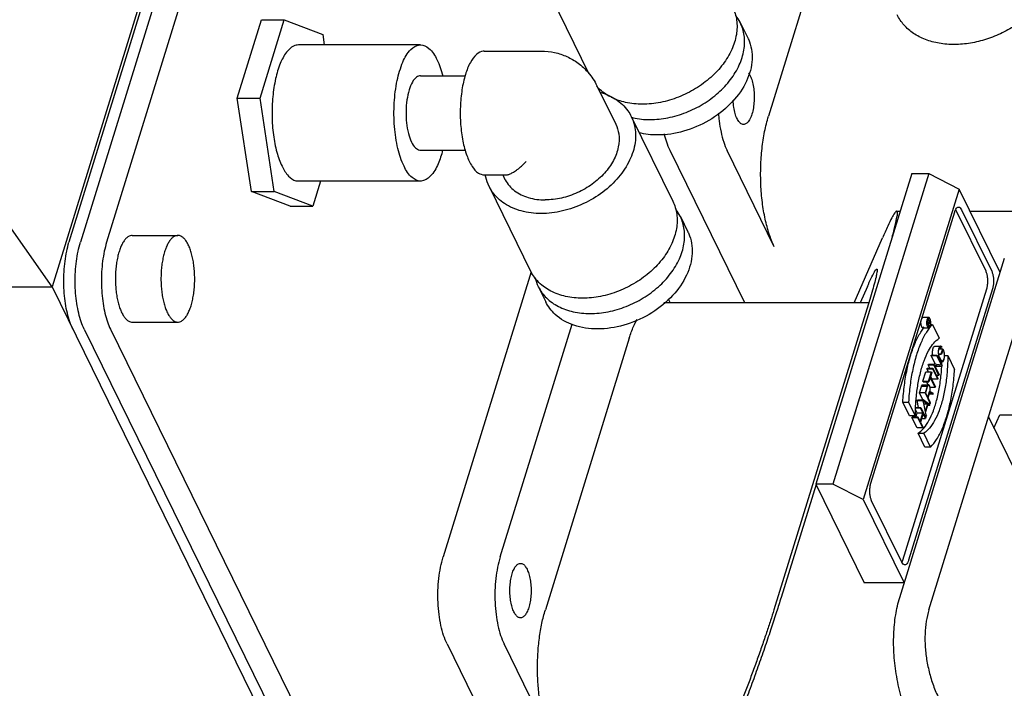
# Model space of a CAD drawing. Header units: millimetres. Extents: x 0 to 594, y 0 to 420.
# Tile 138 of 256: x 563.72 to 571.68, y 197.21 to 202.61. Entities that reach past the tile are written whole.
import ezdxf

# ---------------------------------------------------------------- set-up
doc = ezdxf.new("R2010")
doc.units = ezdxf.units.MM
doc.header["$LTSCALE"] = 32.67
doc.layers.get('0').update_dxf_attribs({"linetype": 'CONTINUOUS'})

msp = doc.modelspace()

# ---------------------------------------------------------------- linework, layer by layer
at = {"color": 7, "linetype": 'CONTINUOUS'}
for p, q in [((567.61787, 212.20415), (563.98687, 200.45424)), ((567.51209, 211.7814), (564.12316, 200.81483)), ((567.60419, 211.7814), (564.21526, 200.81483)), ((567.81604, 211.7814), (564.42711, 200.81483)), ((570.45358, 204.02594), (569.77579, 201.83262)), ((568.00207, 202.83333), (568.32254, 202.18027)), ((565.48253, 201.97797), (565.67819, 202.61113)), ((565.66675, 201.97797), (565.86241, 202.61113)), ((565.67819, 202.61113), (565.86241, 202.61113)), ((565.86241, 202.61113), (566.17377, 202.49258)), ((569.54772, 202.58913), (569.60873, 202.46481)), ((566.17377, 202.49258), (566.18656, 202.40942)), ((566.96364, 202.40942), (565.97811, 202.40942)), ((567.47944, 202.35942), (567.93997, 202.35942)), ((566.96369, 202.15942), (567.32446, 202.15942)), ((568.38883, 202.0797), (568.54135, 201.76889)), ((565.48253, 201.97797), (565.66675, 201.97797)), ((565.59823, 201.22627), (565.48253, 201.97797)), ((565.78245, 201.22627), (565.66675, 201.97797)), ((563.98687, 200.45424), (563.00283, 201.85918)), ((568.66704, 201.83057), (569.00258, 201.1468)), ((566.96359, 201.55942), (567.32599, 201.55942)), ((569.58543, 200.32462), (568.98119, 201.55593)), ((569.82302, 200.77892), (569.44172, 201.55593)), ((566.96364, 201.30942), (565.97811, 201.30942)), ((566.15614, 201.30942), (566.09381, 201.10772)), ((567.47944, 201.35942), (567.65421, 201.35942)), ((567.62837, 201.35942), (567.64362, 201.32835)), ((570.93303, 201.36923), (570.15842, 198.86258)), ((571.07119, 201.36923), (570.29657, 198.86258)), ((570.93303, 201.36923), (571.07119, 201.36923)), ((571.07119, 201.36923), (571.31641, 201.24491)), ((565.59823, 201.22627), (565.78245, 201.22627)), ((565.90959, 201.10772), (565.59823, 201.22627)), ((566.09381, 201.10772), (565.78245, 201.22627)), ((567.51794, 201.26667), (567.85348, 200.5829)), ((571.31641, 201.24491), (570.5418, 198.73826)), ((571.64738, 200.57046), (571.31641, 201.24491)), ((565.90959, 201.10772), (566.09381, 201.10772)), ((571.53365, 200.58071), (571.28962, 201.078)), ((571.33567, 201.078), (571.5797, 200.58071)), ((569.06359, 201.02247), (569.1246, 200.89815)), ((570.60317, 198.86851), (571.28096, 201.06182)), ((570.8123, 201.06635), (570.83943, 201.06635)), ((571.40403, 201.06635), (572.08905, 201.06635)), ((564.63434, 200.87019), (565.00276, 200.87019)), ((570.46812, 200.32462), (570.69661, 200.84968)), ((570.83646, 197.94632), (571.68369, 200.68796)), ((567.85821, 200.57638), (567.14651, 198.27329)), ((556.30864, 200.45424), (563.98687, 200.45424)), ((563.98687, 200.45424), (569.52338, 189.17202)), ((567.91449, 200.45858), (567.9755, 200.33426)), ((570.57557, 200.45801), (570.51753, 200.32462)), ((570.86216, 198.2469), (571.53995, 200.44021)), ((571.586, 200.44021), (570.90821, 198.2469)), ((568.96699, 200.35311), (568.98097, 200.32462)), ((570.59406, 200.3529), (569.81944, 197.84625)), ((571.07197, 197.84625), (571.84658, 200.3529)), ((570.58532, 200.32462), (568.93008, 200.32462)), ((571.07037, 200.20784), (571.02431, 200.20784)), ((571.06009, 200.19231), (571.06465, 200.19231)), ((564.24675, 200.11236), (569.49347, 189.42067)), ((564.45859, 200.11236), (569.70531, 189.42067)), ((564.63434, 200.17019), (565.00276, 200.17019)), ((567.60704, 198.27329), (568.18811, 200.15364)), ((571.02431, 200.12384), (571.07037, 200.12384)), ((571.05584, 200.16707), (571.05732, 200.16707)), ((571.05732, 200.16707), (571.06343, 200.18683)), ((571.07318, 200.13475), (571.05732, 200.16707)), ((571.05951, 200.16772), (571.06465, 200.18434)), ((571.06592, 200.15466), (571.05951, 200.16772)), ((571.07318, 200.13475), (571.06218, 200.13475)), ((571.07105, 200.17129), (571.06592, 200.15466)), ((571.07197, 200.16783), (571.06714, 200.15218)), ((571.06714, 200.15218), (571.07415, 200.13788)), ((571.07034, 200.16254), (571.08177, 200.16254)), ((571.07197, 200.16783), (571.08177, 200.16254)), ((571.08286, 200.16605), (571.07292, 200.17141)), ((571.07415, 200.13788), (571.07318, 200.13475)), ((571.08286, 200.16605), (571.08177, 200.16254)), ((571.08546, 200.15136), (571.10128, 200.15136)), ((571.10128, 200.15136), (571.15633, 200.03918)), ((568.65038, 200.04083), (567.9726, 197.84752)), ((571.1212, 199.97603), (571.16726, 199.97603)), ((571.15447, 199.95482), (571.18462, 199.95482)), ((571.15996, 199.96514), (571.17522, 199.96514)), ((571.17222, 199.9147), (571.18462, 199.95482)), ((571.1767, 199.96993), (571.17522, 199.96514)), ((571.18462, 199.95482), (571.19142, 199.94096)), ((571.08943, 199.89957), (571.09088, 199.90427)), ((571.08943, 199.89957), (571.13548, 199.89957)), ((571.12462, 199.82786), (571.08943, 199.89957)), ((571.09088, 199.90427), (571.13693, 199.90427)), ((571.13548, 199.89957), (571.13693, 199.90427)), ((571.17381, 199.82147), (571.13548, 199.89957)), ((571.13693, 199.90427), (571.17811, 199.82035)), ((571.15027, 199.9147), (571.17222, 199.9147)), ((571.1508, 199.91097), (571.17405, 199.91097)), ((571.16662, 199.86073), (571.15486, 199.8847)), ((571.15631, 199.8894), (571.16807, 199.86544)), ((571.17405, 199.91097), (571.17222, 199.9147)), ((571.185, 199.94639), (571.17405, 199.91097)), ((571.18996, 199.93626), (571.185, 199.94639)), ((571.19868, 199.89951), (571.22487, 199.89951)), ((571.22487, 199.89951), (571.27992, 199.78733)), ((571.05675, 199.79382), (571.0582, 199.79852)), ((571.0582, 199.79852), (571.10425, 199.79852)), ((571.06608, 199.82403), (571.0677, 199.82927)), ((571.06608, 199.82403), (571.11214, 199.82403)), ((571.0786, 199.79852), (571.06608, 199.82403)), ((571.0677, 199.82927), (571.11376, 199.82927)), ((571.1028, 199.79382), (571.10425, 199.79852)), ((571.10425, 199.79852), (571.14543, 199.7146)), ((571.11214, 199.82403), (571.11376, 199.82927)), ((571.15332, 199.74012), (571.11214, 199.82403)), ((571.17381, 199.82147), (571.11376, 199.82927)), ((571.11645, 199.82292), (571.17649, 199.81511)), ((571.11645, 199.82292), (571.15477, 199.74482)), ((571.13044, 199.81511), (571.11958, 199.81652)), ((571.13044, 199.81511), (571.17649, 199.81511)), ((571.16375, 199.84962), (571.17902, 199.84962)), ((571.17811, 199.82035), (571.17649, 199.81511)), ((571.02388, 199.69229), (571.04722, 199.76782)), ((571.04722, 199.76782), (571.09328, 199.76782)), ((571.05675, 199.79382), (571.1028, 199.79382)), ((571.06951, 199.76782), (571.05675, 199.79382)), ((571.06993, 199.69229), (571.09328, 199.76782)), ((571.08271, 199.72397), (571.07176, 199.68856)), ((571.12297, 199.64192), (571.08271, 199.72397)), ((571.09511, 199.76409), (571.08416, 199.72867)), ((571.08416, 199.72867), (571.12443, 199.64662)), ((571.09793, 199.7099), (571.08592, 199.73437)), ((571.09328, 199.76782), (571.09511, 199.76409)), ((571.14398, 199.7099), (571.1028, 199.79382)), ((571.15332, 199.74012), (571.13291, 199.74012)), ((571.14543, 199.7146), (571.14398, 199.7099)), ((571.15477, 199.74482), (571.15332, 199.74012)), ((570.99514, 199.59929), (571.01104, 199.65074)), ((571.05709, 199.65074), (571.01104, 199.65074)), ((571.02225, 199.66465), (571.0683, 199.66465)), ((571.02388, 199.69229), (571.06993, 199.69229)), ((571.02571, 199.68856), (571.02388, 199.69229)), ((571.02571, 199.68856), (571.07176, 199.68856)), ((571.05709, 199.65074), (571.0412, 199.59929)), ((571.05892, 199.64701), (571.04448, 199.60026)), ((571.06577, 199.66465), (571.05403, 199.68856)), ((571.07176, 199.68856), (571.06993, 199.69229)), ((571.12297, 199.64192), (571.08126, 199.64192)), ((571.14398, 199.7099), (571.09793, 199.7099)), ((571.12443, 199.64662), (571.12297, 199.64192)), ((571.0412, 199.59929), (570.99514, 199.59929)), ((571.0233, 199.54191), (570.99514, 199.59929)), ((571.0412, 199.59929), (571.08329, 199.51351)), ((571.04448, 199.60026), (571.06324, 199.56203)), ((571.06324, 199.56203), (571.07768, 199.60878)), ((571.06507, 199.5583), (571.07907, 199.6036)), ((571.08474, 199.51821), (571.06507, 199.5583)), ((571.10655, 199.58877), (571.07448, 199.58877)), ((571.07907, 199.6036), (571.10655, 199.58877)), ((571.10817, 199.59403), (571.08056, 199.60892)), ((571.10655, 199.58877), (571.10817, 199.59403)), ((570.86158, 199.5247), (570.90763, 199.5247)), ((570.91663, 199.41252), (570.86158, 199.5247)), ((570.96268, 199.41252), (570.90763, 199.5247)), ((570.96526, 199.47657), (571.00476, 199.47657)), ((570.96545, 199.48127), (571.00622, 199.48127)), ((570.97732, 199.5368), (570.9789, 199.54191)), ((570.97732, 199.5368), (571.02337, 199.5368)), ((570.989, 199.48127), (570.97732, 199.5368)), ((570.9789, 199.54191), (571.02496, 199.54191)), ((571.00476, 199.47657), (571.00622, 199.48127)), ((571.02444, 199.43648), (571.00476, 199.47657)), ((571.00622, 199.48127), (571.0474, 199.39736)), ((571.02337, 199.5368), (571.02496, 199.54191)), ((571.02337, 199.5368), (571.05055, 199.40756)), ((571.08014, 199.50331), (571.02496, 199.54191)), ((571.02649, 199.53461), (571.06157, 199.51008)), ((571.04376, 199.45246), (571.02649, 199.53461)), ((571.03165, 199.51008), (571.06157, 199.51008)), ((571.06157, 199.51008), (571.04376, 199.45246)), ((571.06402, 199.50837), (571.04497, 199.44672)), ((571.06088, 199.49819), (571.07856, 199.49819)), ((571.06402, 199.50837), (571.07856, 199.49819)), ((571.08329, 199.51351), (571.06556, 199.51351)), ((571.08014, 199.50331), (571.07856, 199.49819)), ((571.08329, 199.51351), (571.08474, 199.51821)), ((570.96268, 199.41252), (570.91663, 199.41252)), ((570.93537, 199.40104), (570.93682, 199.40574)), ((570.93537, 199.40104), (570.98142, 199.40104)), ((570.97655, 199.31712), (570.93537, 199.40104)), ((570.93682, 199.40574), (570.98287, 199.40574)), ((570.97839, 199.43648), (570.96476, 199.46425)), ((570.96889, 199.40574), (570.97839, 199.43648)), ((570.97839, 199.43648), (571.02444, 199.43648)), ((570.98142, 199.40104), (570.98287, 199.40574)), ((571.0226, 199.31712), (570.98142, 199.40104)), ((570.98287, 199.40574), (571.00255, 199.36564)), ((571.00255, 199.36564), (571.02444, 199.43648)), ((571.02627, 199.43275), (571.00438, 199.36191)), ((571.04594, 199.39266), (571.02627, 199.43275)), ((571.05055, 199.40756), (571.04239, 199.40756)), ((571.05213, 199.41267), (571.04497, 199.44672)), ((571.0474, 199.39736), (571.04594, 199.39266)), ((571.05213, 199.41267), (571.05055, 199.40756)), ((571.55355, 199.40466), (572.96791, 196.5225)), ((571.59817, 199.31375), (571.64521, 199.42186)), ((571.64521, 199.42186), (572.0753, 199.42186)), ((571.0226, 199.31712), (570.97655, 199.31712)), ((571.00438, 199.36191), (571.02405, 199.32182)), ((571.01388, 199.39266), (571.04594, 199.39266)), ((571.02405, 199.32182), (571.0226, 199.31712)), ((570.98516, 199.27286), (571.03122, 199.27286)), ((571.04021, 199.16068), (570.98516, 199.27286)), ((571.08627, 199.16068), (571.03122, 199.27286)), ((571.08627, 199.16068), (571.04021, 199.16068)), ((570.15998, 198.85941), (569.87781, 197.94632)), ((570.29657, 198.86258), (570.15842, 198.86258)), ((570.15842, 198.86258), (570.55039, 198.06382)), ((570.5418, 198.73826), (570.29657, 198.86258)), ((570.5418, 198.73826), (570.87277, 198.06382)), ((570.8535, 198.23073), (570.60947, 198.72802)), ((570.87277, 198.06382), (570.55039, 198.06382)), ((567.178, 197.57082), (569.70984, 192.41146)), ((568.01983, 196.79381), (567.63853, 197.57082))]:
    msp.add_line(p, q, dxfattribs=at)
for points, knots in [([(569.4867, 202.71348), (569.50274, 202.68077), (569.52471, 202.6072), (569.52118, 202.48786), (569.48199, 202.3657), (569.41039, 202.24833), (569.31076, 202.14189), (569.18875, 202.05204), (569.05116, 201.9837), (568.90571, 201.94065), (568.806, 201.93017), (568.75724, 201.93017)], [0, 0, 0, 0, 0.0877541, 0.1823927, 0.2843938, 0.3946847, 0.5122973, 0.6348846, 0.759283, 0.882052, 1, 1, 1, 1]), ([(571.90116, 202.66979), (571.86892, 202.6389), (571.79877, 202.58143), (571.68192, 202.511), (571.55627, 202.45762), (571.42634, 202.42313), (571.29687, 202.40887), (571.17249, 202.41555), (571.05823, 202.44309), (570.95841, 202.49063), (570.87689, 202.5567), (570.83448, 202.61524), (570.81755, 202.64836), (570.8158, 202.65193)], [0, 0, 0, 0, 0.1082508, 0.2189208, 0.3297176, 0.4381227, 0.5437077, 0.6442272, 0.7386167, 0.8268676, 0.9100981, 0.9903811, 1, 1, 1, 1]), ([(568.81825, 201.80585), (568.86701, 201.80585), (568.96672, 201.81633), (569.11216, 201.85938), (569.24976, 201.92772), (569.37177, 202.01757), (569.4714, 202.12401), (569.543, 202.24138), (569.58219, 202.36354), (569.58572, 202.48287), (569.56375, 202.55645), (569.54771, 202.58915)], [0, 0, 0, 0, 0.117948, 0.240717, 0.3651154, 0.4877027, 0.6053153, 0.7156062, 0.8176073, 0.9122459, 1, 1, 1, 1]), ([(569.54771, 202.58915), (569.54725, 202.5901), (569.53707, 202.61059), (569.52474, 202.63), (569.51134, 202.64725)], [0, 0, 0, 0, 0.0460422, 1, 1, 1, 1]), ([(569.60878, 202.46448), (569.61377, 202.45439), (569.64023, 202.39321), (569.65339, 202.26228), (569.59381, 202.08435), (569.47038, 201.92178), (569.29789, 201.7903), (569.09581, 201.7037), (568.9503, 201.68153), (568.87926, 201.68153)], [0, 0, 0, 0, 0.0270639, 0.160248, 0.3075542, 0.4718425, 0.6482982, 0.8277335, 1, 1, 1, 1]), ([(565.97817, 202.40886), (565.96457, 202.40862), (565.92454, 202.39942), (565.87157, 202.34429), (565.82444, 202.25277), (565.78869, 202.13106), (565.76705, 201.98872), (565.76131, 201.83617), (565.77198, 201.68544), (565.79813, 201.54839), (565.82717, 201.46487), (565.84497, 201.4286)], [0, 0, 0, 0, 0.0375071, 0.1092876, 0.2057449, 0.3258481, 0.4632851, 0.6091589, 0.7535076, 0.8865551, 1, 1, 1, 1]), ([(566.8305, 201.4286), (566.8083, 201.47384), (566.77452, 201.57998), (566.74934, 201.75254), (566.74758, 201.93757), (566.76883, 202.11362), (566.81239, 202.26096), (566.86848, 202.36663), (566.93279, 202.40887), (566.96162, 202.40936), (566.96355, 202.40932)], [0, 0, 0, 0, 0.1415946, 0.3099142, 0.4887412, 0.6598698, 0.8065323, 0.9174005, 0.9944972, 1, 1, 1, 1]), ([(566.96355, 202.40932), (566.98741, 202.40881), (567.04925, 202.37866), (567.08033, 202.32378), (567.09678, 202.29025)], [0, 0, 0, 0, 0.3940642, 1, 1, 1, 1]), ([(567.47937, 202.35928), (567.47657, 202.35933), (567.45367, 202.35849), (567.40689, 202.33143), (567.36029, 202.26237), (567.33732, 202.2039), (567.32691, 202.17023)], [0, 0, 0, 0, 0.0327033, 0.2690497, 0.5869011, 1, 1, 1, 1]), ([(567.93997, 202.35942), (567.97616, 202.35942), (568.04747, 202.35165), (568.14841, 202.31791), (568.24145, 202.26324), (568.3259, 202.18485), (568.3703, 202.11746), (568.38883, 202.0797)], [0, 0, 0, 0, 0.1952313, 0.3833542, 0.5701868, 0.7730827, 1, 1, 1, 1]), ([(569.61486, 202.18132), (569.6199, 202.17452), (569.6314, 202.15454), (569.64514, 202.11673), (569.65556, 202.06753), (569.66089, 202.01276), (569.66066, 201.95601), (569.65483, 201.9012), (569.64698, 201.86623), (569.64197, 201.85001)], [0, 0, 0, 0, 0.0741862, 0.2023091, 0.3520354, 0.5157834, 0.6856613, 0.8506242, 1, 1, 1, 1]), ([(566.9637, 202.15932), (566.95278, 202.15904), (566.92427, 202.14787), (566.89394, 202.10514), (566.86853, 202.0419), (566.85189, 201.96154), (566.84507, 201.87186), (566.84899, 201.78091), (566.86318, 201.69743), (566.88024, 201.6464), (566.89102, 201.62443)], [0, 0, 0, 0, 0.0564941, 0.1444859, 0.2628607, 0.4065252, 0.5649299, 0.7251467, 0.8739795, 1, 1, 1, 1]), ([(567.32691, 202.17023), (567.31451, 202.13008), (567.29568, 202.04346), (567.2831, 201.90811), (567.28535, 201.76887), (567.3023, 201.63681), (567.33234, 201.52177), (567.3736, 201.43274), (567.42168, 201.37416), (567.46331, 201.35989), (567.47951, 201.35957)], [0, 0, 0, 0, 0.1424818, 0.2993495, 0.4600701, 0.6136392, 0.7499408, 0.8613156, 0.9451139, 1, 1, 1, 1]), ([(568.49859, 201.98888), (568.46455, 202.00679), (568.4256, 202.03433), (568.39314, 202.06866), (568.3874, 202.07521)], [0, 0, 0, 0, 0.8157079, 1, 1, 1, 1]), ([(568.41545, 202.02734), (568.45995, 202.01453), (568.5448, 201.97758), (568.6266, 201.90146), (568.65902, 201.84675), (568.66693, 201.8306)], [0, 0, 0, 0, 0.4226024, 0.8362405, 1, 1, 1, 1]), ([(568.75724, 201.93017), (568.71147, 201.93017), (568.62561, 201.93862), (568.54387, 201.9663), (568.50819, 201.98398)], [0, 0, 0, 0, 0.5355442, 1, 1, 1, 1]), ([(569.57486, 201.76694), (569.57062, 201.76697), (569.55734, 201.76926), (569.5377, 201.78588), (569.51942, 201.81596), (569.50458, 201.8568), (569.49416, 201.906), (569.49061, 201.94243), (569.48973, 201.96194), (569.48969, 201.96286)], [0, 0, 0, 0, 0.0549253, 0.1715969, 0.3252469, 0.5175094, 0.7421901, 0.987912, 1, 1, 1, 1]), ([(568.66693, 201.8306), (568.67843, 201.80713), (568.70271, 201.73868), (568.70548, 201.61451), (568.65831, 201.46969), (568.56679, 201.33303), (568.43861, 201.21404), (568.28364, 201.12139), (568.11386, 201.06203), (567.99541, 201.04729), (567.93756, 201.04729)], [0, 0, 0, 0, 0.0628477, 0.1734027, 0.293922, 0.4259511, 0.5674425, 0.7139609, 0.8599589, 1, 1, 1, 1]), ([(569.37115, 201.85863), (569.37265, 201.83728), (569.37764, 201.78572), (569.39066, 201.70708), (569.41177, 201.62693), (569.43091, 201.57797), (569.44172, 201.55593)], [0, 0, 0, 0, 0.2054311, 0.4971085, 0.7643741, 1, 1, 1, 1]), ([(569.64197, 201.85001), (569.63772, 201.83627), (569.62842, 201.81205), (569.6097, 201.78304), (569.59018, 201.76842), (569.57816, 201.76692), (569.57486, 201.76694)], [0, 0, 0, 0, 0.3829164, 0.6854685, 0.9137396, 1, 1, 1, 1]), ([(569.82302, 200.77892), (569.80681, 200.81197), (569.7781, 200.88542), (569.74643, 201.00564), (569.72429, 201.13933), (569.71254, 201.28151), (569.71162, 201.42689), (569.72157, 201.57006), (569.74204, 201.70566), (569.76323, 201.79197), (569.77579, 201.83262)], [0, 0, 0, 0, 0.1028079, 0.21942, 0.3466819, 0.4807601, 0.6174288, 0.7523197, 0.8811592, 1, 1, 1, 1]), ([(568.54128, 201.76899), (568.55343, 201.74417), (568.5721, 201.68313), (568.5673, 201.58026), (568.52588, 201.47101), (568.45251, 201.36873), (568.35287, 201.28023), (568.23417, 201.21162), (568.10507, 201.1678), (568.0153, 201.15696), (567.97145, 201.15696)], [0, 0, 0, 0, 0.0851235, 0.1939685, 0.3127281, 0.4422289, 0.5802489, 0.7225864, 0.8641494, 1, 1, 1, 1]), ([(566.89102, 201.62443), (566.89925, 201.60766), (566.91569, 201.57979), (566.94695, 201.55996), (566.96194, 201.55949), (566.96359, 201.55953)], [0, 0, 0, 0, 0.5528869, 0.9511448, 1, 1, 1, 1]), ([(568.98119, 201.55593), (568.97038, 201.57797), (568.95316, 201.62203), (568.94061, 201.66752), (568.93545, 201.68953)], [0, 0, 0, 0, 0.5206719, 1, 1, 1, 1]), ([(567.14287, 201.55874), (567.13314, 201.52095), (567.10865, 201.44613), (567.05881, 201.35222), (566.99449, 201.30998), (566.96566, 201.30949), (566.96374, 201.30953)], [0, 0, 0, 0, 0.3612239, 0.7272796, 0.9818314, 1, 1, 1, 1]), ([(567.65378, 201.35939), (567.65779, 201.3594), (567.67012, 201.36082), (567.69128, 201.36806), (567.71805, 201.38255), (567.74826, 201.40366), (567.78265, 201.43239), (567.80633, 201.45496), (567.81893, 201.46776)], [0, 0, 0, 0, 0.0596094, 0.1826967, 0.3318315, 0.5123806, 0.7318399, 1, 1, 1, 1]), ([(565.84497, 201.4286), (565.8589, 201.40022), (565.88732, 201.35292), (565.94004, 201.31285), (565.97085, 201.30987), (565.97804, 201.30999)], [0, 0, 0, 0, 0.5094953, 0.8861175, 1, 1, 1, 1]), ([(566.96374, 201.30953), (566.93988, 201.31004), (566.87804, 201.34019), (566.84696, 201.39507), (566.8305, 201.4286)], [0, 0, 0, 0, 0.3940642, 1, 1, 1, 1]), ([(567.51804, 201.26664), (567.50654, 201.29011), (567.49557, 201.32105), (567.48922, 201.35297), (567.48814, 201.35933)], [0, 0, 0, 0, 0.8018398, 1, 1, 1, 1]), ([(567.64369, 201.32823), (567.64531, 201.32492), (567.66466, 201.28748), (567.72174, 201.22317), (567.83748, 201.16802), (567.92554, 201.15696), (567.97145, 201.15696)], [0, 0, 0, 0, 0.02837, 0.324117, 0.6447808, 1, 1, 1, 1]), ([(567.93756, 201.04729), (567.88387, 201.04729), (567.78057, 201.05918), (567.6423, 201.11768), (567.55837, 201.19578), (567.52596, 201.25049), (567.51804, 201.26664)], [0, 0, 0, 0, 0.3242249, 0.619703, 0.8921415, 1, 1, 1, 1]), ([(569.00257, 201.14682), (569.01861, 201.11412), (569.04058, 201.04054), (569.03705, 200.92121), (568.99786, 200.79904), (568.92626, 200.68168), (568.82663, 200.57524), (568.70462, 200.48539), (568.56702, 200.41704), (568.42158, 200.37399), (568.32187, 200.36352), (568.27311, 200.36352)], [0, 0, 0, 0, 0.0877541, 0.1823927, 0.2843938, 0.3946847, 0.5122973, 0.6348846, 0.759283, 0.882052, 1, 1, 1, 1]), ([(569.06358, 201.0225), (569.06311, 201.02345), (569.05294, 201.04394), (569.0406, 201.06334), (569.02721, 201.0806)], [0, 0, 0, 0, 0.0460422, 1, 1, 1, 1]), ([(570.81232, 201.06642), (570.8085, 201.06832), (570.7888, 201.04148), (570.7706, 201.0084), (570.73442, 200.93581), (570.7107, 200.88207), (570.69661, 200.84968)], [0, 0, 0, 0, 0.0793979, 0.2668506, 0.5714076, 1, 1, 1, 1]), ([(571.28996, 201.08303), (571.29281, 201.08801), (571.29836, 201.09582), (571.30784, 201.09954), (571.31148, 201.09963)], [0, 0, 0, 0, 0.6088475, 1, 1, 1, 1]), ([(571.31148, 201.09963), (571.31202, 201.09964), (571.31701, 201.09949), (571.32744, 201.09289), (571.33292, 201.0836), (571.33567, 201.078)], [0, 0, 0, 0, 0.0484245, 0.445945, 1, 1, 1, 1]), ([(568.33412, 200.2392), (568.38288, 200.2392), (568.48259, 200.24967), (568.62803, 200.29272), (568.76563, 200.36107), (568.88764, 200.45091), (568.98727, 200.55736), (569.05887, 200.67472), (569.09806, 200.79689), (569.10159, 200.91622), (569.07962, 200.9898), (569.06358, 201.0225)], [0, 0, 0, 0, 0.117948, 0.240717, 0.3651154, 0.4877027, 0.6053153, 0.7156062, 0.8176073, 0.9122459, 1, 1, 1, 1]), ([(570.77528, 200.85843), (570.77768, 200.86701), (570.78712, 200.90092), (570.80166, 200.9533), (570.81139, 201.01231), (570.82111, 201.04371), (570.81492, 201.06513), (570.81232, 201.06642)], [0, 0, 0, 0, 0.1250409, 0.4947364, 0.769122, 0.9377141, 1, 1, 1, 1]), ([(564.63433, 200.87018), (564.63237, 200.87018), (564.62365, 200.86972), (564.60784, 200.86478), (564.58875, 200.8513), (564.57092, 200.83132), (564.55447, 200.80524), (564.53964, 200.77353), (564.52669, 200.73677), (564.51588, 200.69567), (564.50743, 200.65104), (564.50151, 200.60377), (564.49825, 200.55481), (564.49771, 200.50516), (564.4999, 200.4558), (564.50478, 200.40775), (564.51225, 200.36197), (564.52215, 200.31937), (564.53428, 200.2808), (564.54423, 200.257), (564.54962, 200.24603)], [0, 0, 0, 0, 0.0086072, 0.0381739, 0.0714893, 0.1103007, 0.1553704, 0.2067733, 0.2641298, 0.3267504, 0.3937268, 0.463994, 0.53638, 0.609647, 0.6825311, 0.7537796, 0.8221898, 0.8866491, 0.9461808, 1, 1, 1, 1]), ([(565.00276, 200.87018), (565.00079, 200.87018), (564.99208, 200.86972), (564.97626, 200.86478), (564.95717, 200.8513), (564.93934, 200.83132), (564.92289, 200.80524), (564.90806, 200.77353), (564.89511, 200.73677), (564.88431, 200.69567), (564.87586, 200.65104), (564.86994, 200.60377), (564.86667, 200.55481), (564.86613, 200.50516), (564.86833, 200.4558), (564.87321, 200.40775), (564.88068, 200.36197), (564.89058, 200.31937), (564.90271, 200.2808), (564.91265, 200.257), (564.91804, 200.24603)], [0, 0, 0, 0, 0.0086072, 0.0381739, 0.0714893, 0.1103007, 0.1553704, 0.2067733, 0.2641298, 0.3267504, 0.3937268, 0.463994, 0.53638, 0.609647, 0.6825311, 0.7537796, 0.8221898, 0.8866491, 0.9461808, 1, 1, 1, 1]), ([(565.08749, 200.79436), (565.08272, 200.80406), (565.07286, 200.82173), (565.05555, 200.84416), (565.03695, 200.86026), (565.01893, 200.86868), (565.00732, 200.87017), (565.00276, 200.87018)], [0, 0, 0, 0, 0.2720599, 0.5077919, 0.7098062, 0.8856834, 1, 1, 1, 1]), ([(569.12465, 200.89783), (569.12964, 200.88774), (569.1561, 200.82655), (569.16925, 200.69562), (569.10968, 200.5177), (568.98625, 200.35512), (568.81376, 200.22364), (568.61168, 200.13705), (568.46616, 200.11488), (568.39513, 200.11488)], [0, 0, 0, 0, 0.0270639, 0.160248, 0.3075542, 0.4718425, 0.6482982, 0.8277335, 1, 1, 1, 1]), ([(564.15464, 200.11236), (564.14513, 200.13175), (564.12797, 200.17445), (564.1082, 200.24415), (564.09334, 200.32162), (564.08387, 200.40455), (564.08007, 200.49046), (564.08206, 200.57678), (564.08978, 200.66092), (564.10299, 200.74034), (564.11577, 200.79091), (564.12316, 200.81483)], [0, 0, 0, 0, 0.0904663, 0.1922017, 0.3030898, 0.4205109, 0.5415265, 0.6630337, 0.7819074, 0.895142, 1, 1, 1, 1]), ([(564.24675, 200.11236), (564.23724, 200.13175), (564.22007, 200.17445), (564.2003, 200.24415), (564.18545, 200.32162), (564.17597, 200.40455), (564.17217, 200.49046), (564.17416, 200.57678), (564.18188, 200.66092), (564.19509, 200.74034), (564.20787, 200.79091), (564.21526, 200.81483)], [0, 0, 0, 0, 0.0904663, 0.1922017, 0.3030898, 0.4205109, 0.5415265, 0.6630337, 0.7819074, 0.895142, 1, 1, 1, 1]), ([(564.42711, 200.81483), (564.41972, 200.79091), (564.40694, 200.74034), (564.39373, 200.66092), (564.38601, 200.57678), (564.38402, 200.49046), (564.38782, 200.40455), (564.39729, 200.32162), (564.41215, 200.24415), (564.43192, 200.17445), (564.44908, 200.13175), (564.45859, 200.11236)], [0, 0, 0, 0, 0.104858, 0.2180926, 0.3369663, 0.4584735, 0.5794891, 0.6969102, 0.8077983, 0.9095337, 1, 1, 1, 1]), ([(565.00277, 200.1702), (565.00473, 200.1702), (565.01345, 200.17066), (565.02926, 200.17561), (565.04835, 200.18909), (565.06619, 200.20906), (565.08263, 200.23514), (565.09746, 200.26685), (565.11041, 200.30361), (565.12122, 200.34471), (565.12967, 200.38935), (565.13559, 200.43662), (565.13885, 200.48557), (565.13939, 200.53523), (565.1372, 200.58458), (565.13232, 200.63263), (565.12485, 200.67842), (565.11495, 200.72102), (565.10282, 200.75958), (565.09287, 200.78338), (565.08749, 200.79436)], [0, 0, 0, 0, 0.0086072, 0.0381739, 0.0714893, 0.1103007, 0.1553704, 0.2067733, 0.2641298, 0.3267504, 0.3937268, 0.463994, 0.53638, 0.609647, 0.6825311, 0.7537796, 0.8221898, 0.8866491, 0.9461808, 1, 1, 1, 1]), ([(570.57557, 200.45801), (570.58544, 200.48068), (570.60108, 200.51937), (570.6278, 200.56338), (570.63616, 200.59088), (570.64918, 200.59721), (570.65106, 200.59754)], [0, 0, 0, 0, 0.4641054, 0.7823789, 0.9607161, 1, 1, 1, 1]), ([(570.65106, 200.59754), (570.65174, 200.59767), (570.65708, 200.5978), (570.65113, 200.56906), (570.64753, 200.5413), (570.63322, 200.48696), (570.61589, 200.42449), (570.60173, 200.37771), (570.59406, 200.3529)], [0, 0, 0, 0, 0.0088986, 0.0771194, 0.2193094, 0.429232, 0.6941789, 1, 1, 1, 1]), ([(568.27311, 200.36352), (568.22733, 200.36352), (568.13881, 200.37223), (568.01716, 200.41437), (567.91823, 200.48373), (567.87112, 200.54737), (567.85396, 200.58193), (567.8535, 200.58288)], [0, 0, 0, 0, 0.2760379, 0.5314501, 0.7682507, 0.9936736, 1, 1, 1, 1]), ([(571.53995, 200.44021), (571.5427, 200.44912), (571.54671, 200.46837), (571.54896, 200.49826), (571.54766, 200.52852), (571.54294, 200.55634), (571.53725, 200.57336), (571.53365, 200.58071)], [0, 0, 0, 0, 0.1954118, 0.4100299, 0.6268758, 0.8285578, 1, 1, 1, 1]), ([(571.5797, 200.58071), (571.58331, 200.57336), (571.58899, 200.55634), (571.59371, 200.52853), (571.59501, 200.49826), (571.59276, 200.46837), (571.58875, 200.44912), (571.586, 200.44021)], [0, 0, 0, 0, 0.1714286, 0.3731012, 0.5899465, 0.8045733, 1, 1, 1, 1]), ([(567.91451, 200.45855), (567.91497, 200.45761), (567.93213, 200.42305), (567.97924, 200.35941), (568.07817, 200.29005), (568.19982, 200.24791), (568.28834, 200.2392), (568.33412, 200.2392)], [0, 0, 0, 0, 0.0063264, 0.2317493, 0.4685499, 0.7239621, 1, 1, 1, 1]), ([(568.39513, 200.11488), (568.33025, 200.11488), (568.20617, 200.13199), (568.057, 200.21365), (567.99445, 200.29612), (567.97545, 200.33458)], [0, 0, 0, 0, 0.3923761, 0.7426976, 1, 1, 1, 1]), ([(564.54962, 200.24603), (564.55438, 200.23632), (564.56424, 200.21865), (564.58155, 200.19622), (564.60015, 200.18012), (564.61817, 200.1717), (564.62978, 200.17021), (564.63434, 200.1702)], [0, 0, 0, 0, 0.2720599, 0.5077919, 0.7098062, 0.8856834, 1, 1, 1, 1]), ([(564.91804, 200.24603), (564.9228, 200.23632), (564.93267, 200.21865), (564.94998, 200.19622), (564.96857, 200.18012), (564.9866, 200.1717), (564.9982, 200.17021), (565.00277, 200.1702)], [0, 0, 0, 0, 0.2720599, 0.5077919, 0.7098062, 0.8856834, 1, 1, 1, 1]), ([(568.65038, 200.04083), (568.66036, 200.0731), (568.67896, 200.12465), (568.70307, 200.17386), (568.71335, 200.19206)], [0, 0, 0, 0, 0.6178582, 1, 1, 1, 1]), ([(571.01389, 200.19833), (571.01454, 200.19967), (571.01674, 200.20353), (571.0205, 200.20763), (571.02381, 200.20778), (571.02431, 200.20775)], [0, 0, 0, 0, 0.3060924, 0.8972722, 1, 1, 1, 1]), ([(571.05768, 200.19241), (571.0575, 200.19183), (571.05689, 200.18972), (571.05637, 200.18757), (571.05603, 200.186)], [0, 0, 0, 0, 0.2749187, 1, 1, 1, 1]), ([(571.07036, 200.20775), (571.06986, 200.20778), (571.06656, 200.20763), (571.06253, 200.20324), (571.06026, 200.19906), (571.05951, 200.1974)], [0, 0, 0, 0, 0.0959548, 0.6481933, 1, 1, 1, 1]), ([(571.06312, 200.19897), (571.06457, 200.20106), (571.06696, 200.20365), (571.06974, 200.2037), (571.07034, 200.20362)], [0, 0, 0, 0, 0.7884661, 1, 1, 1, 1]), ([(571.07954, 200.20067), (571.0785, 200.2026), (571.07623, 200.20592), (571.07213, 200.20764), (571.07036, 200.20775)], [0, 0, 0, 0, 0.5496165, 1, 1, 1, 1]), ([(570.86158, 199.5247), (570.86419, 199.57003), (570.8723, 199.6584), (570.89344, 199.78549), (570.9227, 199.90129), (570.95922, 200.00244), (570.99569, 200.07391), (571.02078, 200.11037), (571.02855, 200.12052)], [0, 0, 0, 0, 0.217531, 0.4247545, 0.6166535, 0.7890181, 0.9388649, 1, 1, 1, 1]), ([(571.07461, 200.12052), (571.06683, 200.11037), (571.04174, 200.07391), (571.00528, 200.00244), (570.96876, 199.90129), (570.93949, 199.78549), (570.91836, 199.6584), (570.91025, 199.57003), (570.90763, 199.5247)], [0, 0, 0, 0, 0.0611394, 0.2109855, 0.3833493, 0.5752474, 0.7824699, 1, 1, 1, 1]), ([(571.01415, 200.13295), (571.01203, 200.13726), (571.00924, 200.14708), (571.00792, 200.15955), (571.00794, 200.16957), (571.00843, 200.17677), (571.00912, 200.18153), (571.00958, 200.18397)], [0, 0, 0, 0, 0.2781388, 0.5823457, 0.723808, 0.8567827, 1, 1, 1, 1]), ([(571.02432, 200.124), (571.02295, 200.12405), (571.02018, 200.12483), (571.0182, 200.12662), (571.01735, 200.12764)], [0, 0, 0, 0, 0.5045014, 1, 1, 1, 1]), ([(571.02431, 200.12787), (571.02458, 200.12786), (571.02628, 200.12793), (571.02901, 200.1295), (571.03075, 200.13155), (571.03146, 200.13256)], [0, 0, 0, 0, 0.0899937, 0.5800309, 1, 1, 1, 1]), ([(571.0542, 200.17221), (571.05415, 200.17138), (571.05399, 200.1681), (571.05398, 200.16326), (571.0542, 200.15925), (571.05432, 200.15769)], [0, 0, 0, 0, 0.1722951, 0.6773427, 1, 1, 1, 1]), ([(571.05603, 200.186), (571.05538, 200.1829), (571.05466, 200.17829), (571.05428, 200.17367), (571.0542, 200.17221)], [0, 0, 0, 0, 0.683452, 1, 1, 1, 1]), ([(571.05432, 200.15769), (571.0546, 200.15401), (571.05521, 200.14942), (571.05618, 200.14488), (571.05639, 200.14398)], [0, 0, 0, 0, 0.800636, 1, 1, 1, 1]), ([(571.06219, 200.1293), (571.0633, 200.12759), (571.06514, 200.12548), (571.06781, 200.12445), (571.06856, 200.12426)], [0, 0, 0, 0, 0.7261336, 1, 1, 1, 1]), ([(571.07037, 200.124), (571.07119, 200.12397), (571.07434, 200.12433), (571.0782, 200.12849), (571.08033, 200.13239), (571.08118, 200.13431)], [0, 0, 0, 0, 0.1529436, 0.594977, 1, 1, 1, 1]), ([(571.08169, 200.13552), (571.08209, 200.1365), (571.08392, 200.14159), (571.08509, 200.14696), (571.08571, 200.15132)], [0, 0, 0, 0, 0.1947718, 1, 1, 1, 1]), ([(571.08571, 200.15132), (571.08583, 200.15214), (571.08618, 200.15486), (571.08642, 200.15758), (571.08654, 200.15948)], [0, 0, 0, 0, 0.3021753, 1, 1, 1, 1]), ([(571.08668, 200.16257), (571.08677, 200.16561), (571.08672, 200.16942), (571.08647, 200.17323), (571.08641, 200.174)], [0, 0, 0, 0, 0.7973128, 1, 1, 1, 1]), ([(571.10257, 199.98874), (571.10527, 199.9922), (571.12089, 200.01133), (571.13915, 200.02852), (571.15633, 200.03918)], [0, 0, 0, 0, 0.1781046, 1, 1, 1, 1]), ([(570.96826, 199.54315), (570.97131, 199.57988), (570.97999, 199.65326), (571.00107, 199.75864), (571.02998, 199.8543), (571.06352, 199.93062), (571.09005, 199.97271), (571.10257, 199.98874)], [0, 0, 0, 0, 0.2348661, 0.470534, 0.6840452, 0.8706995, 1, 1, 1, 1]), ([(571.10294, 199.90422), (571.10223, 199.9084), (571.10107, 199.91885), (571.10125, 199.93524), (571.1038, 199.95213), (571.10849, 199.96537), (571.11417, 199.97418), (571.1195, 199.97583), (571.12122, 199.9759)], [0, 0, 0, 0, 0.1608859, 0.3992432, 0.6217393, 0.8049516, 0.9360451, 1, 1, 1, 1]), ([(571.15502, 199.96521), (571.15309, 199.96124), (571.14979, 199.95166), (571.1473, 199.93524), (571.14711, 199.91709), (571.14935, 199.89989), (571.15263, 199.88923), (571.15486, 199.8847)], [0, 0, 0, 0, 0.1579134, 0.3707517, 0.5987727, 0.8165351, 1, 1, 1, 1]), ([(571.1505, 199.91093), (571.15022, 199.91312), (571.14951, 199.92079), (571.14962, 199.93366), (571.1518, 199.9485), (571.15487, 199.95735), (571.15681, 199.96122)], [0, 0, 0, 0, 0.1289705, 0.4502162, 0.7509102, 1, 1, 1, 1]), ([(571.16727, 199.9759), (571.16556, 199.97583), (571.16023, 199.97418), (571.1573, 199.96964), (571.15567, 199.96651)], [0, 0, 0, 0, 0.3278647, 1, 1, 1, 1]), ([(571.15946, 199.96554), (571.16034, 199.96666), (571.16252, 199.96877), (571.16564, 199.96987), (571.16727, 199.96994)], [0, 0, 0, 0, 0.4679326, 1, 1, 1, 1]), ([(571.1767, 199.96993), (571.17492, 199.97238), (571.17195, 199.97558), (571.16809, 199.97593), (571.16727, 199.9759)], [0, 0, 0, 0, 0.7913184, 1, 1, 1, 1]), ([(571.22487, 199.89951), (571.22474, 199.85858), (571.22155, 199.77813), (571.20807, 199.66138), (571.18648, 199.5534), (571.15757, 199.45773), (571.12226, 199.3774), (571.08171, 199.31487), (571.0484, 199.28352), (571.03122, 199.27286)], [0, 0, 0, 0, 0.1818557, 0.3573491, 0.5216241, 0.6704546, 0.8005643, 0.9101627, 1, 1, 1, 1]), ([(571.18996, 199.93626), (571.1918, 199.93252), (571.19458, 199.92378), (571.19663, 199.90964), (571.19678, 199.8945), (571.19506, 199.88009), (571.1915, 199.86796), (571.18691, 199.85926), (571.18164, 199.85569), (571.17923, 199.85564), (571.17903, 199.85565)], [0, 0, 0, 0, 0.1423317, 0.3105154, 0.4871763, 0.6581069, 0.8049506, 0.9160932, 0.9932471, 1, 1, 1, 1]), ([(571.17903, 199.84963), (571.17922, 199.84963), (571.18188, 199.84968), (571.18782, 199.85355), (571.19305, 199.86331), (571.19712, 199.87697), (571.19912, 199.8933), (571.199, 199.91055), (571.19735, 199.922), (571.19605, 199.92751)], [0, 0, 0, 0, 0.0066052, 0.0953998, 0.2240571, 0.3945778, 0.5936401, 0.8014604, 1, 1, 1, 1]), ([(571.03287, 199.3158), (571.048, 199.33391), (571.07668, 199.37848), (571.11152, 199.45773), (571.14042, 199.5534), (571.16202, 199.66138), (571.17227, 199.75014), (571.17572, 199.80233), (571.17641, 199.8151)], [0, 0, 0, 0, 0.1338025, 0.3006392, 0.4914812, 0.7021272, 0.9271585, 1, 1, 1, 1]), ([(571.16662, 199.86073), (571.16816, 199.85759), (571.17105, 199.85247), (571.17682, 199.84968), (571.17903, 199.84963)], [0, 0, 0, 0, 0.6080142, 1, 1, 1, 1]), ([(571.08627, 199.16068), (571.10476, 199.17945), (571.13961, 199.22599), (571.18227, 199.30959), (571.21879, 199.41075), (571.24805, 199.52654), (571.26919, 199.65363), (571.2773, 199.742), (571.27992, 199.78733)], [0, 0, 0, 0, 0.1185176, 0.2592056, 0.4210353, 0.6012057, 0.7957641, 1, 1, 1, 1]), ([(571.01104, 199.65074), (571.01202, 199.6539), (571.01393, 199.65889), (571.01879, 199.66438), (571.02152, 199.66446), (571.0222, 199.66436)], [0, 0, 0, 0, 0.5246507, 0.8829803, 1, 1, 1, 1]), ([(571.06841, 199.66394), (571.0658, 199.66354), (571.05945, 199.65967), (571.05807, 199.6539), (571.05709, 199.65074)], [0, 0, 0, 0, 0.4388084, 1, 1, 1, 1]), ([(571.05892, 199.64701), (571.05977, 199.64974), (571.06079, 199.65432), (571.06544, 199.65709), (571.06718, 199.65759)], [0, 0, 0, 0, 0.631954, 1, 1, 1, 1]), ([(571.08056, 199.60892), (571.08156, 199.61318), (571.08276, 199.62213), (571.08264, 199.63535), (571.08073, 199.64777), (571.07738, 199.65703), (571.07304, 199.6639), (571.06953, 199.66412), (571.06841, 199.66394)], [0, 0, 0, 0, 0.2156101, 0.4416513, 0.6517645, 0.8234222, 0.9449316, 1, 1, 1, 1]), ([(571.07155, 199.65749), (571.0735, 199.65661), (571.07643, 199.65102), (571.07919, 199.64254), (571.08048, 199.63138), (571.08016, 199.61991), (571.07877, 199.61229), (571.07768, 199.60878)], [0, 0, 0, 0, 0.1344293, 0.3227864, 0.5475448, 0.7837654, 1, 1, 1, 1]), ([(570.60947, 198.72802), (570.60587, 198.73536), (570.60018, 198.75238), (570.59546, 198.7802), (570.59416, 198.81046), (570.59641, 198.84035), (570.60042, 198.8596), (570.60317, 198.86851)], [0, 0, 0, 0, 0.1714286, 0.3731012, 0.5899465, 0.8045733, 1, 1, 1, 1]), ([(567.178, 197.57082), (567.16718, 197.59286), (567.14805, 197.64183), (567.12693, 197.72197), (567.11218, 197.8111), (567.10434, 197.90588), (567.10372, 198.0028), (567.11036, 198.09825), (567.124, 198.18865), (567.13813, 198.24619), (567.14651, 198.27329)], [0, 0, 0, 0, 0.1028079, 0.21942, 0.3466819, 0.4807601, 0.6174288, 0.7523197, 0.8811592, 1, 1, 1, 1]), ([(567.60704, 198.27329), (567.59866, 198.24619), (567.58453, 198.18865), (567.57089, 198.09825), (567.56425, 198.00279), (567.56487, 197.90587), (567.57271, 197.81109), (567.58747, 197.72197), (567.60858, 197.64182), (567.62772, 197.59286), (567.63853, 197.57082)], [0, 0, 0, 0, 0.1188453, 0.2476885, 0.3825818, 0.5192512, 0.6533283, 0.7805876, 0.897196, 1, 1, 1, 1]), ([(567.70455, 198.13841), (567.70851, 198.15122), (567.71713, 198.17402), (567.7343, 198.20191), (567.75299, 198.21842), (567.7666, 198.22151), (567.77166, 198.22158)], [0, 0, 0, 0, 0.3569863, 0.644713, 0.8666806, 1, 1, 1, 1]), ([(567.77166, 198.22158), (567.77354, 198.2216), (567.78294, 198.22097), (567.80038, 198.2113), (567.81861, 198.18805), (567.83419, 198.15507), (567.84631, 198.11371), (567.85442, 198.0661), (567.858, 198.01464), (567.85679, 197.96222), (567.85078, 197.9119), (567.84339, 197.87984), (567.83877, 197.8649)], [0, 0, 0, 0, 0.0142857, 0.0718168, 0.1457471, 0.2392753, 0.3509527, 0.4766015, 0.6103967, 0.747497, 0.8796347, 1, 1, 1, 1]), ([(570.87769, 198.2091), (570.87715, 198.20908), (570.87217, 198.20924), (570.86174, 198.21583), (570.85625, 198.22513), (570.8535, 198.23073)], [0, 0, 0, 0, 0.0484245, 0.445945, 1, 1, 1, 1]), ([(570.90821, 198.2469), (570.90595, 198.23956), (570.90093, 198.22714), (570.89081, 198.2129), (570.88133, 198.20919), (570.87769, 198.2091)], [0, 0, 0, 0, 0.4512897, 0.7853706, 1, 1, 1, 1]), ([(567.77166, 197.78173), (567.76979, 197.78171), (567.76039, 197.78234), (567.74295, 197.79201), (567.72471, 197.81526), (567.70914, 197.84824), (567.69701, 197.8896), (567.68891, 197.93721), (567.68532, 197.98867), (567.68654, 198.04109), (567.69255, 198.09141), (567.69994, 198.12347), (567.70455, 198.13841)], [0, 0, 0, 0, 0.0142857, 0.0718168, 0.1457471, 0.2392753, 0.3509527, 0.4766015, 0.6103967, 0.747497, 0.8796347, 1, 1, 1, 1]), ([(569.87781, 197.94632), (569.86578, 197.9074), (569.83965, 197.8248), (569.79702, 197.69482), (569.74917, 197.55345), (569.69719, 197.40415), (569.64226, 197.2505), (569.5856, 197.09615), (569.52847, 196.94473), (569.47223, 196.80008), (569.41834, 196.66623), (569.38261, 196.5813), (569.36524, 196.54138)], [0, 0, 0, 0, 0.0816817, 0.173722, 0.2742944, 0.3809629, 0.4907219, 0.601501, 0.7106614, 0.8152486, 0.9126986, 1, 1, 1, 1]), ([(571.16354, 196.54138), (571.12826, 196.57991), (571.06163, 196.66503), (570.97659, 196.80749), (570.90506, 196.96487), (570.84893, 197.13245), (570.80966, 197.30513), (570.78823, 197.47761), (570.78504, 197.64461), (570.79985, 197.80115), (570.82215, 197.90003), (570.83646, 197.94632)], [0, 0, 0, 0, 0.1046415, 0.2156998, 0.3316142, 0.4502203, 0.5690853, 0.6857329, 0.7977503, 0.9029611, 1, 1, 1, 1]), ([(567.83877, 197.8649), (567.83481, 197.85208), (567.8262, 197.82929), (567.80902, 197.8014), (567.79034, 197.78489), (567.77672, 197.7818), (567.77166, 197.78173)], [0, 0, 0, 0, 0.3569863, 0.644713, 0.8666806, 1, 1, 1, 1]), ([(568.01983, 196.79381), (568.00553, 196.82294), (567.97977, 196.88708), (567.95011, 196.9917), (567.92785, 197.10787), (567.91366, 197.23216), (567.90796, 197.3609), (567.91094, 197.49026), (567.9225, 197.61644), (567.94231, 197.73565), (567.96149, 197.81158), (567.9726, 197.84752)], [0, 0, 0, 0, 0.0906218, 0.1924174, 0.3032695, 0.4205778, 0.5414508, 0.6628375, 0.7816665, 0.8949626, 1, 1, 1, 1]), ([(569.81944, 197.84625), (569.81065, 197.81778), (569.79136, 197.75705), (569.75974, 197.66123), (569.72411, 197.55687), (569.68549, 197.44714), (569.64503, 197.33549), (569.60388, 197.22528), (569.56326, 197.12), (569.52445, 197.02299), (569.49875, 196.96171), (569.48628, 196.93304)], [0, 0, 0, 0, 0.0919343, 0.19656, 0.3112921, 0.4321107, 0.5554411, 0.6776586, 0.7950153, 0.9035547, 1, 1, 1, 1]), ([(571.07197, 197.84625), (571.06267, 197.81617), (571.0482, 197.75192), (571.03861, 197.65024), (571.04065, 197.54182), (571.0545, 197.42984), (571.07994, 197.31769), (571.11637, 197.20878), (571.16285, 197.1064), (571.21818, 197.01362), (571.26158, 196.95816), (571.28457, 196.93304)], [0, 0, 0, 0, 0.0970186, 0.2021608, 0.3140418, 0.4305245, 0.5492565, 0.6678333, 0.7838157, 0.895056, 1, 1, 1, 1])]:
    msp.add_open_spline(points, degree=3, knots=knots, dxfattribs=at)
for points in [[(567.09678, 202.29025), (567.11712, 202.24881), (567.13178, 202.20464), (567.1431, 202.15971)], [(568.66962, 201.82327), (568.67363, 201.82227), (568.67766, 201.82132), (568.6817, 201.82042)], [(568.6817, 201.82042), (568.7265, 201.81038), (568.77247, 201.80585), (568.81825, 201.80585)], [(568.87926, 201.68153), (568.82827, 201.68153), (568.77685, 201.68712), (568.72716, 201.6998)], [(571.28096, 201.06182), (571.28323, 201.06916), (571.28611, 201.0763), (571.28996, 201.08303)], [(571.28962, 201.078), (571.28933, 201.07858), (571.28904, 201.07916), (571.28875, 201.07973)], [(567.88982, 200.52673), (567.8956, 200.50321), (567.90385, 200.48029), (567.91451, 200.45855)], [(571.05862, 200.1952), (571.05827, 200.19428), (571.05796, 200.19335), (571.05768, 200.19241)], [(571.05951, 200.1974), (571.05919, 200.19667), (571.05889, 200.19594), (571.05862, 200.1952)], [(571.05874, 200.18935), (571.05905, 200.19039), (571.05938, 200.19142), (571.05976, 200.19243)], [(571.05976, 200.19243), (571.06059, 200.19467), (571.06163, 200.19685), (571.06312, 200.19897)], [(571.06788, 200.19221), (571.06612, 200.19178), (571.06409, 200.18898), (571.06343, 200.18683)], [(571.0683, 200.19226), (571.06816, 200.19226), (571.06803, 200.19224), (571.06788, 200.19221)], [(571.07274, 200.18505), (571.07197, 200.18824), (571.07045, 200.1923), (571.0683, 200.19226)], [(571.07034, 200.20362), (571.07159, 200.20345), (571.07287, 200.20286), (571.07408, 200.20201)], [(571.07408, 200.20201), (571.07514, 200.20128), (571.07615, 200.20035), (571.07704, 200.19934)], [(571.07704, 200.19934), (571.07777, 200.1985), (571.07842, 200.19762), (571.07895, 200.19673)], [(571.07895, 200.19673), (571.07918, 200.19636), (571.07938, 200.19598), (571.07956, 200.19561)], [(571.08053, 200.19874), (571.08022, 200.19939), (571.07989, 200.20004), (571.07954, 200.20067)], [(571.07956, 200.19561), (571.08132, 200.19203), (571.08248, 200.18815), (571.08332, 200.18423)], [(571.08135, 200.19696), (571.08109, 200.19756), (571.08082, 200.19816), (571.08053, 200.19874)], [(571.08271, 200.19342), (571.0823, 200.19462), (571.08185, 200.1958), (571.08135, 200.19696)], [(571.08433, 200.18771), (571.08387, 200.18964), (571.08335, 200.19155), (571.08271, 200.19342)], [(571.01735, 200.12764), (571.01603, 200.12922), (571.01504, 200.13113), (571.01415, 200.13295)], [(571.05566, 200.16151), (571.05544, 200.16638), (571.05557, 200.17127), (571.05612, 200.17615)], [(571.05677, 200.15088), (571.05618, 200.1544), (571.05583, 200.15795), (571.05566, 200.16151)], [(571.05612, 200.17615), (571.05663, 200.18063), (571.05748, 200.1851), (571.05874, 200.18935)], [(571.05639, 200.14398), (571.05714, 200.14079), (571.0581, 200.13765), (571.0594, 200.13467)], [(571.05742, 200.14746), (571.05717, 200.14859), (571.05696, 200.14973), (571.05677, 200.15088)], [(571.06117, 200.13608), (571.05941, 200.13966), (571.05825, 200.14353), (571.05742, 200.14746)], [(571.0594, 200.13467), (571.05965, 200.13409), (571.05992, 200.13351), (571.0602, 200.13295)], [(571.0602, 200.13295), (571.0608, 200.13173), (571.06144, 200.13047), (571.06219, 200.1293)], [(571.06199, 200.13462), (571.06168, 200.13511), (571.0614, 200.1356), (571.06117, 200.13608)], [(571.06506, 200.13095), (571.06387, 200.13204), (571.06281, 200.13333), (571.06199, 200.13462)], [(571.06465, 200.18434), (571.06492, 200.18523), (571.06577, 200.18581), (571.06679, 200.18611)], [(571.06665, 200.12967), (571.06611, 200.13005), (571.06557, 200.13048), (571.06506, 200.13095)], [(571.07039, 200.12807), (571.06914, 200.12824), (571.06786, 200.12883), (571.06665, 200.12967)], [(571.06679, 200.18611), (571.06718, 200.18622), (571.06759, 200.18629), (571.06801, 200.18632)], [(571.06801, 200.18632), (571.06884, 200.18638), (571.06969, 200.18629), (571.07038, 200.18606)], [(571.06856, 200.12426), (571.06916, 200.12411), (571.06977, 200.12402), (571.07037, 200.124)], [(571.07038, 200.18606), (571.07521, 200.18445), (571.07251, 200.176), (571.07105, 200.17129)], [(571.07215, 200.12812), (571.07158, 200.128), (571.07099, 200.12798), (571.07039, 200.12807)], [(571.07761, 200.13272), (571.07616, 200.13063), (571.07428, 200.12859), (571.07215, 200.12812)], [(571.07349, 200.17832), (571.07349, 200.1805), (571.07336, 200.1825), (571.07274, 200.18505)], [(571.07292, 200.17141), (571.07335, 200.17368), (571.07349, 200.17609), (571.07349, 200.17832)], [(571.07656, 200.12304), (571.0759, 200.12221), (571.07525, 200.12137), (571.07461, 200.12052)], [(571.07707, 200.1237), (571.0769, 200.12348), (571.07673, 200.12326), (571.07656, 200.12304)], [(571.08104, 200.12868), (571.0797, 200.12703), (571.07838, 200.12537), (571.07707, 200.1237)], [(571.08199, 200.14234), (571.08101, 200.139), (571.07977, 200.13581), (571.07761, 200.13272)], [(571.083, 200.13107), (571.08234, 200.13027), (571.08169, 200.12948), (571.08104, 200.12868)], [(571.08118, 200.13431), (571.08136, 200.13471), (571.08153, 200.13511), (571.08169, 200.13552)], [(571.08461, 200.15554), (571.0841, 200.15106), (571.08325, 200.14659), (571.08199, 200.14234)], [(571.08752, 200.13641), (571.08599, 200.13465), (571.08448, 200.13286), (571.083, 200.13107)], [(571.08332, 200.18423), (571.08431, 200.1796), (571.08485, 200.1749), (571.08507, 200.17018)], [(571.08641, 200.174), (571.08606, 200.17861), (571.0854, 200.1832), (571.08433, 200.18771)], [(571.08517, 200.16599), (571.08518, 200.1625), (571.085, 200.15902), (571.08461, 200.15554)], [(571.08507, 200.17018), (571.08513, 200.16878), (571.08517, 200.16739), (571.08517, 200.16599)], [(571.08654, 200.15948), (571.0866, 200.16051), (571.08664, 200.16154), (571.08668, 200.16257)], [(571.10128, 200.15136), (571.09653, 200.14654), (571.09194, 200.14155), (571.08752, 200.13641)], [(571.15567, 199.96651), (571.15545, 199.96608), (571.15523, 199.96564), (571.15502, 199.96521)], [(571.15681, 199.96122), (571.15757, 199.96273), (571.15842, 199.96422), (571.15946, 199.96554)], [(571.16727, 199.96994), (571.16786, 199.96997), (571.16844, 199.96993), (571.169, 199.96981)], [(571.169, 199.96981), (571.17152, 199.96928), (571.17364, 199.9672), (571.17522, 199.96514)], [(571.15206, 199.90196), (571.15139, 199.90493), (571.15087, 199.90792), (571.1505, 199.91093)], [(571.15631, 199.8894), (571.15436, 199.89337), (571.15304, 199.89763), (571.15206, 199.90196)], [(571.19605, 199.92751), (571.19495, 199.93214), (571.19351, 199.9367), (571.19142, 199.94096)], [(571.16945, 199.86282), (571.16895, 199.86368), (571.1685, 199.86455), (571.16807, 199.86543)], [(571.17351, 199.85791), (571.17179, 199.85927), (571.17052, 199.86099), (571.16945, 199.86282)], [(571.17903, 199.85565), (571.17709, 199.8557), (571.17511, 199.85665), (571.17351, 199.85791)], [(571.17691, 199.82498), (571.17731, 199.83321), (571.17764, 199.84144), (571.17792, 199.84968)], [(571.06718, 199.65759), (571.06759, 199.65771), (571.068, 199.6578), (571.0684, 199.65785)], [(571.0684, 199.65785), (571.06953, 199.65801), (571.07062, 199.65791), (571.07155, 199.65749)], [(570.96294, 199.43709), (570.96317, 199.45018), (570.96356, 199.46327), (570.9641, 199.47636)], [(570.9641, 199.47636), (570.96417, 199.47794), (570.96423, 199.47953), (570.9643, 199.48111)], [(570.9643, 199.48111), (570.96511, 199.49916), (570.96621, 199.5172), (570.96762, 199.53522)], [(570.96762, 199.53522), (570.96769, 199.53612), (570.96776, 199.53701), (570.96783, 199.53791)], [(570.96783, 199.53791), (570.96797, 199.53965), (570.96811, 199.5414), (570.96826, 199.54315)], [(570.96268, 199.41252), (570.9627, 199.42071), (570.96279, 199.4289), (570.96294, 199.43709)], [(570.98516, 199.27286), (571.00143, 199.28295), (571.01574, 199.29614), (571.02844, 199.31062)], [(571.02844, 199.31062), (571.02915, 199.31143), (571.02987, 199.31226), (571.03057, 199.31308)], [(571.03057, 199.31308), (571.03135, 199.31398), (571.03211, 199.31489), (571.03287, 199.3158)], [(570.85541, 198.22989), (570.85817, 198.23536), (570.86036, 198.24107), (570.86216, 198.2469)]]:
    msp.add_open_spline(points, degree=3, dxfattribs=at)

doc.saveas('drawing.dxf')
